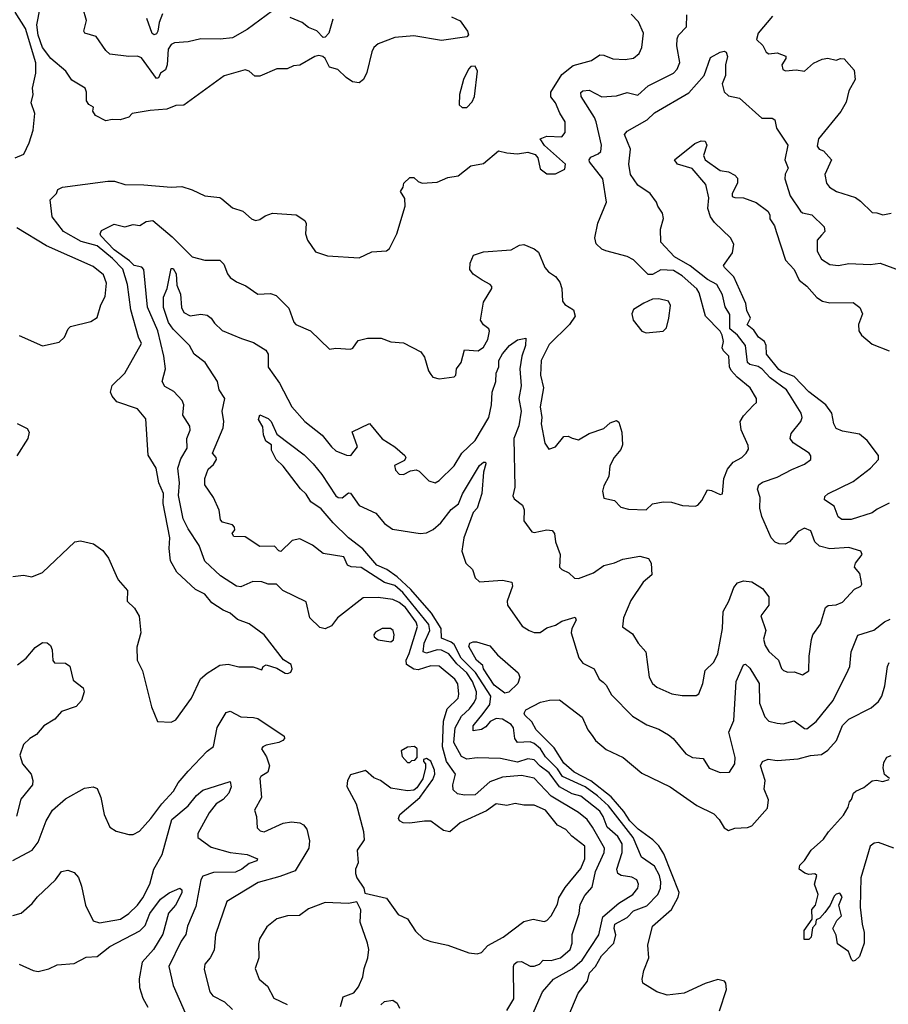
# Model space of a CAD drawing. Extents: x 1690054 to 1842981, y 782881 to 914114.
# Tile 250 of 256: x 1722598 to 1726712, y 865635 to 870299. Entities that reach past the tile are written whole.
import ezdxf

# ---------------------------------------------------------------- set-up
doc = ezdxf.new("R2010")
doc.units = 0

msp = doc.modelspace()

# ---------------------------------------------------------------- linework, layer by layer
at = {"layer": '0CON10XD'}
for points in [[(1722575.4, 869644.6), (1722617.9, 869662.1), (1722642.9, 869715), (1722660.6, 869775), (1722668.6, 869855), (1722651.9, 869905), (1722662, 869945), (1722658.8, 869975), (1722674.4, 870045), (1722674.3, 870095), (1722625, 870257.5), (1722575.5, 870335)], [(1724642.5, 870312.5), (1724684, 870294), (1724718.9, 870245), (1724722.9, 870227.1), (1724715, 870217.5), (1724595, 870199.7), (1724465, 870221.8), (1724375.1, 870214.9), (1724295.8, 870185), (1724275, 870167.1), (1724265, 870146.4), (1724241.2, 870048.8), (1724226.5, 870015), (1724205, 869999.5), (1724174.4, 870005), (1724143.6, 870025), (1724105, 870062.7), (1724064.5, 870074.5), (1724043.6, 870115), (1724032.9, 870125), (1724015, 870129.4), (1723995, 870124.1), (1723925, 870083.3), (1723895, 870080), (1723865, 870066.7), (1723815, 870065.9), (1723735, 870031.1), (1723711.7, 870031.7), (1723685, 870054.6), (1723665, 870061.2), (1723566.6, 870033.4), (1723375, 869894.6), (1723337, 869893), (1723295, 869874.7), (1723215, 869867.9), (1723130, 869855), (1723115, 869837.5), (1723073.9, 869823.9), (1723035, 869826.2), (1723005, 869820), (1722956.7, 869845), (1722943.3, 869865), (1722947.5, 869885), (1722925, 869897.1), (1722914.1, 869914.1), (1722913.5, 869955), (1722907.2, 869975), (1722845, 870012.5), (1722815.7, 870055), (1722745, 870114.3), (1722705, 870166.8), (1722685.7, 870225), (1722678.9, 870275), (1722694.2, 870355)], [(1723795, 870341.3), (1723675, 870253), (1723605, 870213.5), (1723547.1, 870207.1), (1723455, 870208.5), (1723395, 870193.3), (1723330.7, 870189.3), (1723315, 870180.5), (1723301.4, 870158.6), (1723296.3, 870085), (1723288.8, 870061.2), (1723264.4, 870045), (1723255, 870023.3), (1723245, 870020), (1723175, 870118.1), (1723155, 870126.5), (1723115, 870124.5), (1723025, 870136), (1723005, 870152.5), (1722959.1, 870219.1), (1722906.7, 870235), (1722902, 870245), (1722914, 870295), (1722896.2, 870355)], [(1722565, 867661.4), (1722615, 867668.5), (1722655, 867660), (1722705, 867680), (1722858.8, 867825), (1722885, 867830.6), (1722946.6, 867816.6), (1722992, 867785), (1723018.9, 867748.9), (1723053.8, 867666.2), (1723064, 867645), (1723108, 867595), (1723106.7, 867545), (1723141.7, 867511.7), (1723164.1, 867474.1), (1723172, 867395), (1723152.7, 867327.3), (1723154.2, 867265), (1723179.2, 867215), (1723221.2, 867045), (1723250, 866975), (1723315, 866971.2), (1723337, 866983), (1723412, 867085), (1723453.4, 867176.6), (1723485, 867204.4), (1723545, 867241.4), (1723585, 867245.7), (1723635, 867234.2), (1723703.6, 867233.6), (1723745, 867220), (1723750, 867235), (1723765, 867242.5), (1723815, 867228), (1723855, 867204), (1723868, 867202), (1723881.7, 867208.3), (1723888.8, 867225), (1723883.3, 867245), (1723847.4, 867267.4), (1723755, 867386), (1723685, 867437.1), (1723628.6, 867458.6), (1723595, 867487.4), (1723561.7, 867501.7), (1723507.4, 867537.4), (1723475, 867577.5), (1723430.2, 867600.2), (1723341.9, 867681.9), (1723312.5, 867735), (1723305.6, 867794.4), (1723308.9, 867845), (1723277.8, 868007.8), (1723278.2, 868055), (1723255.9, 868105), (1723243.8, 868175), (1723206.5, 868236.5), (1723195, 868408.8), (1723155.5, 868455.5), (1723058.4, 868488.4), (1723035.6, 868515), (1723027.8, 868535), (1723035, 868565.8), (1723095, 868624.3), (1723175.2, 868765), (1723159.7, 868795), (1723124.2, 868924.2), (1723107.7, 869045), (1723086.4, 869116.4), (1723037.4, 869167.4), (1722965, 869227.4), (1722888.2, 869248.2), (1722805.8, 869295), (1722750.8, 869365), (1722741.2, 869445), (1722772.5, 869475), (1722777.5, 869495), (1722800, 869505), (1723015.4, 869534.6), (1723046.6, 869533.4), (1723095, 869518), (1723185, 869517.2), (1723315, 869505.4), (1723365, 869509.2), (1723415, 869493.3), (1723474.2, 869464.2), (1723545, 869455.8), (1723555, 869450), (1723605, 869407.5), (1723655, 869391.2), (1723695.9, 869355.9), (1723715, 869348), (1723735, 869352), (1723760.4, 869369.6), (1723795, 869382.2), (1723906.7, 869375), (1723948.3, 869348.3), (1723953.9, 869333.9), (1723951.4, 869285), (1723960, 869255), (1723999.2, 869199.2), (1724055, 869180.6), (1724205, 869171.2), (1724265, 869199.5), (1724335, 869204), (1724348.8, 869215), (1724384, 869285), (1724424, 869415), (1724421.7, 869451.7), (1724401.2, 869485), (1724413.3, 869505), (1724416.7, 869525), (1724445, 869551.2), (1724465, 869551.2), (1724485, 869532), (1724504.4, 869524.4), (1724575, 869529.5), (1724625, 869550.8), (1724675, 869558.6), (1724733.8, 869606.2), (1724795, 869617.5), (1724865, 869678), (1724905, 869667.5), (1724955, 869663.5), (1725005, 869671.2), (1725039.7, 869659.7), (1725052, 869645), (1725062.1, 869592.1), (1725095, 869568.8), (1725135, 869568.8), (1725178.9, 869591.1), (1725182.5, 869615), (1725083.1, 869703.1), (1725063.3, 869735), (1725095, 869747.3), (1725165, 869743.4), (1725180.9, 869765), (1725180.8, 869815), (1725155.5, 869855.5), (1725135.6, 869905), (1725113.8, 869933.8), (1725113.8, 869955), (1725165, 870039.5), (1725218.8, 870081.2), (1725305.8, 870105), (1725345, 870132.2), (1725365, 870131.1), (1725406.7, 870113.3), (1725465, 870110), (1725505, 870117.1), (1725531.4, 870138.6), (1725545, 870167.5), (1725551.5, 870235), (1725528.5, 870288.5), (1725493.8, 870325)], [(1723274, 870326), (1723257.9, 870285), (1723252.2, 870245), (1723245, 870231.9), (1723235, 870227.5), (1723225, 870233.8), (1723200, 870305)], [(1724081.1, 870301.1), (1724061, 870235), (1724045, 870215.9), (1724035, 870214.2), (1724005.6, 870245.6), (1723965, 870261.1), (1723936.2, 870285), (1723878.4, 870308.4)], [(1725337.2, 869662.8), (1725349.3, 869675), (1725353.1, 869705), (1725327.6, 869815), (1725320.6, 869835), (1725257.1, 869935), (1725255.5, 869954.5), (1725265, 869962.5), (1725295.3, 869965.3), (1725355, 869932.9), (1725425, 869937.5), (1725475, 869953.8), (1725525, 869941.9), (1725575, 869986), (1725694.2, 870045.8), (1725711.8, 870065), (1725724.6, 870095.4), (1725709.3, 870175), (1725711.8, 870208.2), (1725717.5, 870225), (1725755.7, 870265), (1725757.5, 870322.5)], [(1726162.4, 870315), (1726095, 870234.3), (1726087.1, 870205), (1726116.7, 870176.7), (1726133.1, 870145), (1726145, 870137.1), (1726185, 870142.5), (1726225.8, 870125.8), (1726225.7, 870115), (1726208.1, 870085), (1726212.2, 870062.2), (1726225, 870056.9), (1726275, 870062), (1726315.4, 870054.6), (1726356.6, 870093.4), (1726397.8, 870112.2), (1726425, 870116.5), (1726465, 870107.5), (1726485, 870114.5), (1726502.6, 870112.6), (1726549.6, 870059.6), (1726554.5, 870015), (1726525, 869962), (1726511.6, 869908.4), (1726486.4, 869863.6), (1726380.6, 869735), (1726375, 869700), (1726384, 869685), (1726405, 869677.5), (1726441.9, 869635), (1726410.8, 869565), (1726418.9, 869525), (1726433.1, 869505), (1726465.7, 869485), (1726555.7, 869455.8), (1726579.9, 869439.9), (1726635, 869385.8), (1726656.7, 869383.3), (1726685, 869374), (1726725, 869382.9)], [(1726242.9, 868522.9), (1726229.6, 868545), (1726152.1, 868602.1), (1726113.6, 868643.6), (1726095, 868656), (1726056, 868666), (1726045.4, 868675.4), (1726035.8, 868755), (1725997.5, 868805), (1725961.5, 868835), (1725961.7, 868901.7), (1725938.5, 868938.5), (1725925.8, 868995.8), (1725898.8, 869045), (1725855, 869068.3), (1725773.7, 869133.7), (1725699.4, 869175), (1725634.4, 869245), (1725632.9, 869307.1), (1725646.7, 869356.7), (1725642.1, 869382.1), (1725620, 869415), (1725614.2, 869435), (1725584.5, 869475), (1725525.3, 869515.3), (1725490, 869565), (1725482.9, 869615), (1725490, 869685), (1725462.9, 869755), (1725475, 869770.8), (1725570, 869825), (1725605, 869857.1), (1725767.6, 869952.4), (1725839.7, 870035), (1725869.8, 870120.2), (1725915, 870144.4), (1725935, 870149.2), (1725943.3, 870145), (1725950, 870125), (1725941.2, 870085), (1725940, 870035), (1725924.8, 869995), (1725935, 869957.8), (1725955, 869937.8), (1726007.4, 869927.4), (1726112.7, 869832.7), (1726162.1, 869832.1), (1726174.4, 869824.4), (1726182.5, 869785), (1726236.2, 869705), (1726222.3, 869635), (1726236.9, 869595), (1726223.6, 869566.4), (1726221.2, 869545), (1726246.5, 869465), (1726295, 869392.5), (1726305, 869384.6), (1726349.2, 869375), (1726408.2, 869318.2), (1726410.5, 869295), (1726395, 869278.5), (1726374.5, 869255), (1726375, 869202.5), (1726396, 869165), (1726435, 869139.2), (1726475, 869134.3), (1726525, 869144.5), (1726625, 869139.2), (1726673.8, 869146.2), (1726835, 869086.2)], [(1724693.1, 869883.1), (1724715, 869883.5), (1724740.9, 869909.1), (1724752.3, 869935), (1724765.3, 870055), (1724755, 870079.4), (1724735, 870076.7), (1724723.8, 870065), (1724699.3, 870015), (1724680.9, 869945), (1724679.4, 869895), (1724693.1, 869883.1)], [(1726715, 868009.4), (1726658.8, 867981.2), (1726635, 867963.8), (1726535, 867931.8), (1726491.1, 867931.1), (1726473.8, 867943.8), (1726455, 867994.4), (1726410, 868025), (1726410.3, 868039.7), (1726425, 868052.9), (1726545, 868112.2), (1726627.5, 868175), (1726665.6, 868215), (1726665.6, 868235), (1726611.8, 868305), (1726575.8, 868335), (1726495, 868349.7), (1726465, 868361.8), (1726453.9, 868385), (1726444.6, 868435), (1726415.4, 868475), (1726335.9, 868535.9), (1726265, 868608.1), (1726205, 868632.2), (1726192.7, 868642.7), (1726134.3, 868715), (1726132.4, 868755), (1726125.2, 868775), (1726097.1, 868795), (1726075, 868828.2), (1726043.4, 868853.4), (1726058.8, 868885), (1726041.8, 868921.8), (1726037.4, 868955), (1725980.7, 869080.7), (1725935.4, 869125), (1725931.8, 869135), (1725973.5, 869195), (1725980, 869235), (1725964.2, 869265), (1725888.1, 869338.1), (1725870, 869365), (1725857.2, 869405), (1725861.9, 869455), (1725847.5, 869517.5), (1725783.2, 869593.2), (1725712.5, 869615), (1725698.8, 869635), (1725795, 869712.9), (1725825, 869724.3), (1725845, 869723.8), (1725852.9, 869705), (1725836.2, 869655), (1725843.8, 869635), (1725915, 869584), (1725955, 869578), (1725985, 869562), (1725997.9, 869547.9), (1725996.7, 869525), (1725971.5, 869475), (1725971.7, 869461.7), (1725985, 869455.8), (1726025, 869455.7), (1726085, 869433.3), (1726141.2, 869391.2), (1726150.8, 869375), (1726150.8, 869355), (1726172.9, 869322.9), (1726180.4, 869295), (1726225, 869160.5), (1726265.2, 869115.2), (1726290, 869065), (1726326.2, 869036.2), (1726373.2, 868983.2), (1726400, 868965), (1726435, 868957.2), (1726545, 868959.4), (1726576.3, 868936.3), (1726589.2, 868905), (1726570.4, 868855), (1726571.8, 868825), (1726584.6, 868805), (1726635, 868762.6), (1726715, 868730.3)], [(1724905, 865605.7), (1724938.2, 865661.7), (1724937.1, 865815), (1724940, 865825), (1724954.2, 865835.8), (1724975, 865837.9), (1725015, 865815.8), (1725035, 865815.8), (1725060, 865825), (1725076.2, 865843.8), (1725115, 865842.9), (1725159.2, 865855), (1725204.3, 865895.7), (1725214.3, 865925), (1725214.3, 865965.7), (1725246.8, 866065), (1725252.6, 866107.4), (1725275, 866151.2), (1725309.2, 866190.8), (1725324.8, 866265), (1725366.2, 866355), (1725366.8, 866375), (1725311.3, 866475), (1725285, 866510), (1725245, 866543.3), (1725115, 866621.2), (1725035, 866706.5), (1724975, 866719.1), (1724885, 866711.6), (1724825, 866689.4), (1724755, 866627.2), (1724704.6, 866625.4), (1724671.9, 866631.9), (1724650.7, 866650.7), (1724649.4, 866675), (1724661.5, 866725), (1724619.2, 866785), (1724600, 866855), (1724605, 866976.9), (1724622.7, 867035), (1724674.1, 867085), (1724678.2, 867105), (1724673.4, 867153.4), (1724659.2, 867175), (1724585, 867237.5), (1724545, 867238.5), (1724485, 867219.7), (1724465, 867223.2), (1724430, 867245), (1724428, 867265), (1724442.9, 867297.1), (1724481.6, 867425), (1724475.5, 867445), (1724425, 867514), (1724395, 867538.8), (1724365, 867553.2), (1724295, 867561.6), (1724225, 867560.5), (1724102.3, 867465), (1724075, 867427.5), (1724045, 867414), (1724019.6, 867419.6), (1723971.2, 867465), (1723955, 867541.2), (1723843.8, 867595), (1723814.3, 867625), (1723775, 867624.8), (1723745, 867636.7), (1723701.5, 867638.5), (1723645, 867612.6), (1723625, 867615.3), (1723548, 867665), (1723474.6, 867734.6), (1723447.8, 867807.8), (1723395, 867886.9), (1723371.6, 867935), (1723349.8, 868045), (1723354.5, 868105), (1723346.5, 868175), (1723361, 868219), (1723391, 868269), (1723388.7, 868315), (1723404.7, 868355), (1723403.9, 868373.9), (1723370, 868425), (1723374.4, 868475), (1723367.8, 868495), (1723328, 868538), (1723285, 868561.2), (1723272.2, 868585), (1723287.5, 868645), (1723280.7, 868705), (1723251.6, 868825), (1723203.3, 868936.7), (1723186.1, 869116.1), (1723176.4, 869126.4), (1723139.2, 869135), (1723117.4, 869157.4), (1723045, 869209.2), (1722982.6, 869275), (1722979.3, 869285), (1722985, 869300), (1723045, 869330), (1723095, 869317.5), (1723135, 869328.6), (1723166, 869324), (1723196.4, 869343.6), (1723228.1, 869348.1), (1723320.5, 869270.5), (1723415, 869175.4), (1723475, 869159.6), (1723545, 869160), (1723565, 869140.8), (1723581.5, 869095), (1723595, 869077.3), (1723625, 869056.7), (1723668.7, 869038.7), (1723725, 868998.9), (1723785, 869002.5), (1723811.7, 868991.7), (1723871.7, 868931.7), (1723895.6, 868865.6), (1723905.7, 868855.7), (1723974.7, 868824.7), (1724065, 868737.5), (1724095, 868742.5), (1724165, 868737.5), (1724175, 868742.5), (1724200, 868780), (1724245, 868790.9), (1724309.8, 868789.8), (1724355, 868773.1), (1724415, 868768.8), (1724497.5, 868725), (1724515, 868700), (1724534.4, 868635), (1724545, 868618.8), (1724555, 868606.2), (1724585, 868598), (1724655, 868607.5), (1724662.5, 868615), (1724666, 868645), (1724688.9, 868675), (1724704.3, 868735.7), (1724769.5, 868730.5), (1724795, 868748), (1724815, 868784), (1724823.3, 868823.3), (1724820, 868835), (1724794.1, 868854.1), (1724780, 868875), (1724795, 868961.2), (1724833.8, 869025), (1724833.8, 869035), (1724826, 869045), (1724787.5, 869065), (1724745, 869092.7), (1724730, 869115), (1724730.5, 869145), (1724746.7, 869183.3), (1724795, 869198.9), (1724925, 869208), (1724965, 869231.2), (1724985, 869234), (1725035, 869214), (1725055, 869198), (1725084.2, 869125), (1725102, 869105), (1725135, 869083.1), (1725156.1, 869056.1), (1725165.4, 869025), (1725167.8, 868965), (1725180.2, 868950.2), (1725220.6, 868925), (1725227.7, 868895), (1725200.9, 868855), (1725105, 868760.5), (1725068, 868685), (1725064.8, 868615), (1725078.5, 868555), (1725063.2, 868465), (1725070, 868415), (1725067.4, 868385), (1725085, 868292.5), (1725104.4, 868264.4), (1725135.7, 868275), (1725175, 868324.2), (1725195, 868325.6), (1725215, 868316.5), (1725245, 868308.5), (1725295, 868338.8), (1725365, 868362.5), (1725395, 868390), (1725425, 868400), (1725435, 868392.5), (1725450, 868345), (1725452.5, 868285), (1725445, 868262.5), (1725413.1, 868225), (1725391.9, 868185), (1725388.6, 868135), (1725365, 868091.2), (1725358.5, 868065), (1725365, 868032), (1725415, 868022), (1725445, 867990), (1725480.9, 867980.9), (1725565, 867978), (1725595, 868006), (1725645, 868015.8), (1725685, 868012.9), (1725737.4, 867997.4), (1725796.1, 867993.9), (1725810, 868000), (1725828, 868022), (1725855, 868072), (1725875, 868069.4), (1725915, 868050), (1725926.8, 868053.2), (1725932.1, 868125), (1725949.4, 868170.6), (1725976.4, 868203.6), (1726018, 868225), (1726039.2, 868245), (1726049.2, 868265), (1726047.7, 868282.3), (1726015, 868356.7), (1726009.4, 868395), (1726025, 868422.5), (1726072.5, 868472.5), (1726087.5, 868485), (1726087.1, 868505), (1726057.1, 868555), (1725995.2, 868605.2), (1725967.3, 868637.3), (1725959.7, 868655), (1725956.9, 868705), (1725931, 868731), (1725925.2, 868745), (1725930.6, 868775), (1725924.7, 868805), (1725915, 868823.6), (1725846.3, 868895), (1725816.4, 869005), (1725805, 869024), (1725734.7, 869085), (1725695, 869111.1), (1725635, 869114.7), (1725595, 869092.1), (1725575, 869091.8), (1725505, 869160.9), (1725475, 869177.1), (1725373.4, 869203.4), (1725355, 869212), (1725327.7, 869237.7), (1725321.2, 869265), (1725335.7, 869335), (1725376.5, 869435), (1725359.2, 869545), (1725296.9, 869625), (1725295.5, 869635), (1725303.1, 869646.9), (1725337.2, 869662.8)], [(1722595, 868803.3), (1722705, 868754), (1722785, 868772), (1722809.2, 868795), (1722826.7, 868835), (1722837.5, 868845), (1722935, 868870), (1722965, 868888), (1722982.1, 868947.9), (1723002.6, 868987.4), (1723009.3, 869050.7), (1722995, 869090), (1722945, 869130), (1722725, 869227.3), (1722583.6, 869313.6)], [(1724995.3, 865515), (1725073.6, 865695), (1725126.6, 865755), (1725215, 865802.8), (1725261.9, 865845), (1725341.2, 865965), (1725359.9, 866050.1), (1725435.4, 866115), (1725502.2, 866155), (1725525.9, 866185), (1725528.7, 866205), (1725521.1, 866225), (1725497.4, 866237.4), (1725445.7, 866245.7), (1725430.8, 866255), (1725425.4, 866275), (1725439, 866315), (1725450.5, 866355), (1725450.8, 866395), (1725430.5, 866430.5), (1725379.5, 866475), (1725361.6, 866525), (1725345, 866550.5), (1725255, 866620.6), (1725215, 866632.8), (1725154.8, 866665), (1725105, 866732.2), (1725063.1, 866763.1), (1725035, 866793.5), (1725005, 866797.6), (1724955, 866782.7), (1724875, 866799.6), (1724765, 866802.9), (1724715, 866797.1), (1724689.6, 866809.6), (1724654, 866875), (1724660.7, 866945), (1724689.8, 867000.2), (1724728, 867035), (1724750, 867065), (1724760, 867085), (1724761.2, 867115), (1724742.8, 867165), (1724714.6, 867205), (1724667.5, 867247.5), (1724630.8, 867295), (1724595, 867312.4), (1724575, 867314.5), (1724525, 867298.9), (1724508.8, 867305), (1724513.5, 867345), (1724540.9, 867405), (1724535.9, 867434.1), (1724411.8, 867585), (1724375, 867618.2), (1724325, 867633.2), (1724215, 867704.7), (1724167, 867707), (1724150, 867715), (1724132.5, 867755), (1724035, 867770.2), (1723985, 867809.2), (1723925, 867840), (1723887.6, 867832.4), (1723835, 867780), (1723825, 867782.5), (1723805, 867805.8), (1723735, 867804.2), (1723665, 867848.9), (1723611.2, 867851.2), (1723604, 867865), (1723617.1, 867882.9), (1723615.5, 867895), (1723605, 867906.7), (1723558.8, 867918.8), (1723549.3, 867929.3), (1723542, 867975), (1723515.2, 868035), (1723475.2, 868095), (1723474.7, 868125), (1723490.4, 868169.6), (1723515, 868191.8), (1723529.1, 868215), (1723528.6, 868225), (1723510, 868245), (1723561.1, 868365), (1723565.2, 868395), (1723556.7, 868445), (1723569.6, 868505), (1723542.5, 868545), (1723534.2, 868585), (1723475.6, 868675.6), (1723424.4, 868715), (1723402.5, 868755), (1723325, 868832.2), (1723301.8, 868865), (1723278.4, 868935), (1723279, 868985), (1723295.8, 869025), (1723315, 869120), (1723325, 869120.8), (1723338.6, 869095), (1723341.2, 869041.2), (1723359.5, 868999.5), (1723364.3, 868935), (1723375, 868912.5), (1723405, 868896.8), (1723455, 868904.4), (1723485, 868899.4), (1723505, 868885.6), (1723520.9, 868860.9), (1723556.8, 868826.8), (1723648.1, 868788.1), (1723705, 868770), (1723764, 868734), (1723774.5, 868715), (1723775, 868652.5), (1723827.8, 868577.8), (1723886.7, 868465), (1723947.5, 868395), (1724030.9, 868330.9), (1724073.6, 868275), (1724095, 868256.7), (1724145, 868236.2), (1724165.8, 868234.2), (1724198, 868275), (1724173, 868347), (1724255, 868386.7), (1724314.2, 868314.2), (1724375, 868275.5), (1724422, 868235), (1724426.2, 868225), (1724419.5, 868210.5), (1724372.7, 868187.3), (1724377.5, 868165), (1724395, 868146.7), (1724415, 868144), (1724448.1, 868161.9), (1724475, 868167.5), (1724490, 868160), (1724534.7, 868114.7), (1724565, 868105.5), (1724585, 868115.5), (1724654.7, 868185), (1724692.4, 868245), (1724754.7, 868305), (1724820.2, 868415), (1724832.1, 868475), (1724834.8, 868535), (1724853, 868585), (1724854.9, 868625.1), (1724867.4, 868655), (1724867.3, 868685), (1724884.1, 868715.9), (1724917.8, 868755), (1724955, 868783.1), (1724995, 868790), (1724994, 868755), (1724975.2, 868704.8), (1724965.8, 868645.8), (1724973.2, 868565), (1724961.8, 868505), (1724973.2, 868445), (1724960.9, 868375), (1724937.5, 868315), (1724943.2, 868085), (1724932.9, 868042.9), (1724938.8, 868028.8), (1724979.7, 867999.7), (1724986.6, 867976.6), (1724985.6, 867925), (1725022.7, 867872.7), (1725035, 867870.5), (1725095, 867883.3), (1725119.3, 867879.3), (1725130, 867865), (1725135.8, 867825), (1725157.1, 867765), (1725154.2, 867705), (1725165, 867694), (1725198.8, 867678.8), (1725225, 867654.2), (1725245, 867652.5), (1725315, 867678.5), (1725365, 867713.1), (1725415, 867725.5), (1725455, 867744.4), (1725535, 867757.8), (1725576.4, 867746.4), (1725588.2, 867725), (1725591.3, 867668.7), (1725550, 867635), (1725492.9, 867547.1), (1725457.1, 867465), (1725453, 867423), (1725499.8, 867389.8), (1725526.4, 867346.4), (1725562.5, 867305), (1725578.6, 867185), (1725594.3, 867155), (1725615, 867136.9), (1725686.2, 867106.2), (1725735, 867097.5), (1725801.4, 867098.6), (1725814.4, 867105.6), (1725832.5, 867155), (1725845, 867216.7), (1725885, 867256), (1725905, 867296), (1725927, 867415), (1725929.7, 867495), (1725957.1, 867545), (1725980.4, 867609.6), (1725997.8, 867632.2), (1726025, 867641.1), (1726065.8, 867635.8), (1726115, 867604.4), (1726145.2, 867565.2), (1726146.5, 867525), (1726108.6, 867475), (1726130.9, 867405), (1726120.6, 867365), (1726128.1, 867335), (1726145, 867306.9), (1726192.2, 867265), (1726205.8, 867225.8), (1726215.7, 867215.7), (1726235, 867208), (1726265, 867210.8), (1726305, 867195.8), (1726335.6, 867215), (1726336.7, 867285), (1726347.2, 867362.8), (1726354.7, 867385.3), (1726390.5, 867435), (1726414.2, 867515), (1726426.4, 867523.6), (1726465, 867527.3), (1726495, 867540.6), (1726551.7, 867601.7), (1726582, 867615), (1726585.6, 867625), (1726576, 867675), (1726552, 867705), (1726556, 867725), (1726588, 867765), (1726582.3, 867782.3), (1726525, 867798.2), (1726435, 867792.5), (1726385.7, 867805.7), (1726363.9, 867825), (1726345, 867877.5), (1726315, 867890.9), (1726284.4, 867875), (1726244.2, 867825), (1726222.5, 867815), (1726195, 867815.5), (1726175, 867823.6), (1726157.1, 867845), (1726112.5, 867945), (1726103.6, 867985), (1726104.4, 868035), (1726092.5, 868075), (1726099.2, 868095), (1726115, 868108.9), (1726185, 868131.5), (1726255, 868169.1), (1726315, 868192.9), (1726345.3, 868215), (1726345, 868233.8), (1726336.8, 868245), (1726261.1, 868295), (1726246.7, 868315), (1726250.9, 868339.1), (1726297.5, 868395), (1726304.2, 868415), (1726298.6, 868435), (1726242.9, 868522.9)], [(1725565, 868816), (1725645, 868824), (1725660.8, 868839.2), (1725671.4, 868885), (1725679.4, 868945), (1725670, 868965), (1725625, 868976.5), (1725595, 868974.4), (1725553.1, 868956.9), (1725505, 868926.7), (1725497.5, 868905), (1725503.1, 868875), (1725545, 868823.8), (1725565, 868816)], [(1725177.8, 865535), (1725242.3, 865687.7), (1725286.5, 865745), (1725296.5, 865785), (1725325.3, 865814.7), (1725352.6, 865865), (1725411.3, 865925), (1725421.6, 865965), (1725413.9, 865995), (1725416.8, 866015), (1725475, 866046.3), (1725505, 866078), (1725567.7, 866102.3), (1725620.5, 866155), (1725632, 866185), (1725634.4, 866215), (1725627.3, 866245), (1725605, 866289.7), (1725542, 866332), (1725503.4, 866425), (1725385.8, 866575), (1725335, 866622.2), (1725275.8, 866665), (1725168.3, 866715), (1725145, 866750), (1725087.4, 866807.4), (1725064.9, 866844.9), (1725035, 866870), (1725015, 866878.7), (1724954.9, 866874.9), (1724943.2, 866895), (1724936.5, 866945), (1724925, 866960.5), (1724885, 866985.6), (1724855, 866988.4), (1724825.5, 866975), (1724805, 866949.6), (1724785, 866936.7), (1724745, 866930), (1724746, 866955), (1724792.9, 867012.9), (1724824, 867056), (1724829.7, 867095), (1724756.3, 867206.3), (1724688.4, 867275), (1724655, 867339.1), (1724641, 867351), (1724595, 867368.9), (1724593.3, 867415), (1724547.3, 867487.3), (1724449.7, 867599.7), (1724385, 867660.7), (1724336.8, 867695), (1724288.7, 867715), (1724222.2, 867792.2), (1724154.3, 867844.3), (1724082, 867915), (1724025, 867982.7), (1723976.4, 868015), (1723955, 868052), (1723927.2, 868077.2), (1723845, 868184.6), (1723812.7, 868215), (1723790.3, 868259.7), (1723790, 868285), (1723763.2, 868303.2), (1723752.6, 868332.6), (1723749.7, 868369.7), (1723728.8, 868405), (1723735, 868427.5), (1723775, 868409.2), (1723788.6, 868395), (1723815.4, 868335.4), (1723945, 868237.3), (1723988.2, 868195), (1724028.8, 868145), (1724095, 868043.1), (1724106.7, 868035), (1724125, 868033.5), (1724155, 868057.5), (1724165, 868056.2), (1724205, 867997.8), (1724285, 867960.9), (1724325, 867913.3), (1724363.8, 867885), (1724494.6, 867864.6), (1724525, 867868.5), (1724555.2, 867884.8), (1724591.5, 867915), (1724641.6, 867978.4), (1724675.7, 868005), (1724695, 868053.1), (1724775, 868188), (1724795, 868203.8), (1724803, 868203), (1724805.6, 868195.6), (1724793.6, 868156.4), (1724787.1, 868055), (1724765, 867985.7), (1724745.9, 867964.1), (1724701, 867845), (1724691.2, 867781.2), (1724711.1, 867725), (1724741.9, 867695), (1724754.7, 867654.7), (1724775, 867636.4), (1724884.5, 867644.5), (1724928, 867635), (1724931.9, 867615), (1724906.2, 867545), (1724908, 867525), (1724977, 867427), (1725010.8, 867405), (1725035, 867396.1), (1725063.2, 867396.8), (1725095, 867418.6), (1725135, 867430.6), (1725165, 867449.4), (1725228.8, 867468.8), (1725233.3, 867455), (1725213.3, 867415), (1725210, 867395), (1725246.4, 867276.4), (1725265, 867250.8), (1725318, 867225), (1725342.9, 867175), (1725360.9, 867160.9), (1725375, 867147.5), (1725401.2, 867101.2), (1725499.8, 866999.8), (1725568.4, 866958.4), (1725625, 866937.8), (1725670.9, 866910.9), (1725692.5, 866895), (1725752.3, 866822.3), (1725785, 866804.4), (1725835, 866800), (1725863.6, 866753.6), (1725915, 866733.2), (1725959.2, 866735), (1725985.2, 866774.8), (1725986.9, 866805), (1725956.5, 866923.5), (1725980.3, 866979.7), (1725990.3, 867165), (1726025, 867243.3), (1726035, 867246.7), (1726055, 867227.5), (1726099.3, 867155), (1726101.1, 867061.1), (1726126.4, 866996.4), (1726145.9, 866975.9), (1726185, 866967.3), (1726214.3, 866964.3), (1726265, 866978.2), (1726315, 866941.5), (1726325, 866940), (1726370, 866975), (1726451.2, 867075), (1726522.2, 867217.8), (1726529.1, 867235), (1726535.2, 867304.8), (1726566.6, 867383.4), (1726643.4, 867406.6), (1726693.4, 867446.6), (1726720.8, 867459.2)], [(1722585, 868386), (1722632.9, 868362.9), (1722642.9, 868345), (1722635.5, 868315), (1722583.3, 868233.3)], [(1724355, 867352.5), (1724367.7, 867362.3), (1724371.2, 867385), (1724366.9, 867405), (1724354.6, 867414.6), (1724315, 867415.6), (1724282.9, 867397.1), (1724274.3, 867385), (1724275.7, 867375), (1724295, 867360.8), (1724355, 867352.5)], [(1722587.1, 867242.9), (1722627.8, 867275), (1722670.6, 867325), (1722705, 867349.2), (1722727.7, 867347.7), (1722744.1, 867334.1), (1722752, 867315), (1722754.3, 867264.3), (1722762.3, 867252.3), (1722815, 867251.2), (1722835, 867236.2), (1722851.2, 867171.2), (1722898.9, 867135), (1722902.5, 867115), (1722889.5, 867075), (1722864.7, 867045.3), (1722795, 867022.2), (1722764.3, 866985.7), (1722711.2, 866955), (1722676.8, 866913.2), (1722645, 866893.9), (1722615, 866865.6), (1722597.7, 866815), (1722611.2, 866775), (1722652.3, 866725), (1722659.5, 866695), (1722657.5, 866675), (1722602.8, 866607.2), (1722582.9, 866527.1)], [(1724895, 867108.9), (1724845, 867147.1), (1724795, 867224.4), (1724790.5, 867240.5), (1724761.1, 867265), (1724725, 867330), (1724730, 867345), (1724745, 867352.5), (1724761.7, 867351.7), (1724825, 867332.9), (1724860.7, 867290.7), (1724958, 867205), (1724966, 867185), (1724957.5, 867155), (1724915, 867113.2), (1724895, 867108.9)], [(1725912.9, 865605), (1725945.7, 865705), (1725942.5, 865735), (1725935.6, 865745.6), (1725905, 865753.5), (1725845, 865734.5), (1725745, 865688.6), (1725665, 865678.6), (1725615, 865694.3), (1725548.8, 865735), (1725546, 865755), (1725554.3, 865795), (1725576.7, 865855), (1725572.9, 865915), (1725594.2, 866005), (1725685.3, 866085), (1725717.1, 866142.9), (1725721, 866165), (1725648.2, 866348.2), (1725625, 866386.2), (1725596.7, 866415), (1725527.4, 866465), (1725487.2, 866505), (1725458.9, 866548.9), (1725398.5, 866618.5), (1725303.1, 866693.1), (1725223.6, 866735), (1725175, 866778.2), (1725129.8, 866849.8), (1725043.1, 866935), (1725023.1, 866973.1), (1724989.8, 867005), (1724987.3, 867015), (1724995, 867030.2), (1725065, 867066.2), (1725106.5, 867076.5), (1725155, 867077.8), (1725261.1, 866995), (1725287.7, 866935), (1725309, 866909), (1725324.1, 866884.1), (1725375, 866842.5), (1725455.6, 866805), (1725545, 866730), (1725678.1, 866665), (1725805, 866577.3), (1725885, 866536.9), (1725910.5, 866510.5), (1725935, 866471.4), (1725955, 866458.6), (1725985, 866469.4), (1726045, 866472.3), (1726065, 866480), (1726139.2, 866565), (1726144.1, 866604.1), (1726124.4, 866655), (1726129.1, 866695), (1726105.8, 866765), (1726116.2, 866785), (1726143.1, 866796.9), (1726185, 866790), (1726285, 866797.7), (1726343.6, 866813.6), (1726395, 866819.2), (1726425, 866838.5), (1726466.8, 866885), (1726494.8, 866955.2), (1726525, 866985.4), (1726630.9, 867039.1), (1726665, 867070), (1726680.5, 867095), (1726695.8, 867144.2), (1726707.8, 867235), (1726715.6, 867255)], [(1722565, 866316.7), (1722656.2, 866365), (1722685, 866403.3), (1722722.2, 866505), (1722752.9, 866555), (1722815, 866608.9), (1722905, 866658.6), (1722945, 866666), (1722965, 866656.7), (1722982.2, 866615), (1722996.9, 866535), (1723024.5, 866474.5), (1723055, 866456), (1723115, 866438.8), (1723135, 866440), (1723165, 866455.8), (1723219.1, 866515), (1723270, 866585), (1723325.4, 866645), (1723348.2, 866685), (1723395, 866739.5), (1723485, 866834.3), (1723515, 866855.8), (1723532.9, 866947.1), (1723575, 867018.1), (1723595, 867024.4), (1723645, 866996.9), (1723705, 866994.5), (1723725, 866988.2), (1723850, 866905), (1723851.4, 866895), (1723844.2, 866885), (1723825, 866874.7), (1723765, 866863.1), (1723748.6, 866855), (1723743.3, 866845), (1723766.8, 866806.8), (1723781.4, 866765), (1723772.5, 866735), (1723740, 866715), (1723735.5, 866704.5), (1723743.5, 866615), (1723709.2, 866555), (1723719.2, 866525), (1723721.7, 866471.7), (1723737.3, 866457.3), (1723755, 866452), (1723845, 866493.1), (1723885, 866499.1), (1723924.4, 866494.4), (1723942, 866485), (1723957.1, 866465), (1723969.5, 866409.5), (1723967.1, 866375), (1723902.1, 866267.9), (1723830, 866240), (1723727.1, 866212.9), (1723578, 866122), (1723524.7, 865965.3), (1723518.9, 865891.1), (1723500, 865855), (1723475, 865826.2), (1723470.9, 865800.9), (1723497.8, 865695), (1723513.1, 865675), (1723567.2, 865647.2), (1723605, 865610.5)], [(1724445, 866780), (1724455, 866790), (1724468.3, 866791.7), (1724480, 866805), (1724480, 866845), (1724467, 866857), (1724435, 866853.3), (1724404, 866836), (1724409.5, 866809.5), (1724435, 866780), (1724445, 866780)], [(1724765, 865874.3), (1724785, 865881.2), (1724815, 865914.4), (1724886.7, 865953.3), (1724985, 866028.2), (1725028.9, 866038.9), (1725082.3, 866027.7), (1725095, 866032), (1725115.6, 866055), (1725145, 866110), (1725151.1, 866138.9), (1725181.2, 866188.8), (1725255, 866278.6), (1725274.6, 866325), (1725275, 866383.8), (1725212.2, 866432.2), (1725185, 866462.9), (1725144.3, 866484.2), (1725087.9, 866555), (1725035, 866578.5), (1724985, 866578.8), (1724945, 866586.2), (1724905, 866576.2), (1724855, 866584.2), (1724809.1, 866550.9), (1724684.3, 866495), (1724635, 866452.9), (1724605, 866458.6), (1724545, 866502.4), (1724515, 866502.5), (1724445, 866492.9), (1724414.6, 866494.6), (1724396.7, 866505), (1724392.5, 866515), (1724398.8, 866535), (1724492.5, 866615), (1724555, 866700), (1724564.2, 866725), (1724562.5, 866745), (1724545, 866787.5), (1724525, 866800), (1724510, 866795), (1724510, 866785), (1724520, 866775), (1724520, 866755), (1724506.4, 866703.6), (1724479.3, 866660.7), (1724465, 866650), (1724435, 866646.7), (1724355, 866658.8), (1724306.1, 866696.1), (1724275, 866707.5), (1724235, 866742.5), (1724165, 866722.5), (1724150, 866695), (1724147.3, 866667.3), (1724191.1, 866585), (1724226, 866454), (1724229.2, 866415), (1724196.7, 866365), (1724200, 866305), (1724188.8, 866275), (1724188.8, 866255), (1724194.1, 866234.1), (1724227.5, 866185), (1724231.7, 866161.7), (1724335, 866137.5), (1724390.5, 866060.5), (1724435, 866040), (1724472.1, 865982.1), (1724510, 865945), (1724545, 865932.5), (1724625, 865915.8), (1724725, 865878.6), (1724765, 865874.3)], [(1726717.5, 866705), (1726693.1, 866723.1), (1726687, 866755), (1726689.9, 866780.1), (1726704.2, 866805.8), (1726725, 866814.3)], [(1726545, 865840), (1726537, 865847), (1726522.5, 865885), (1726471.7, 865921.7), (1726465, 865962.5), (1726449.2, 865995), (1726468, 866032), (1726489.2, 866055), (1726478, 866105), (1726492.5, 866145), (1726481.7, 866161.7), (1726465, 866157.5), (1726455, 866147.5), (1726436.7, 866105), (1726410.5, 866069.5), (1726386.7, 866043.3), (1726370, 866035), (1726367, 866013), (1726353, 865997), (1726346.1, 865953.9), (1726335, 865942.5), (1726313, 865943), (1726312.5, 865985), (1726351.7, 866038.3), (1726350, 866085), (1726366.7, 866105), (1726380, 866155), (1726362.5, 866205), (1726372.5, 866245), (1726363.3, 866253.3), (1726335, 866250.6), (1726316.1, 866256.1), (1726290, 866275), (1726292.5, 866295), (1726315, 866316.7), (1726346.7, 866365), (1726405, 866416.7), (1726428.3, 866451.7), (1726499.3, 866530.7), (1726521.7, 866568.3), (1726527.5, 866595), (1726537.5, 866605), (1726547.5, 866635), (1726557.5, 866645), (1726595, 866662.5), (1726635, 866693.3), (1726655, 866696.7), (1726685, 866690), (1726715, 866700)], [(1722565, 866055.8), (1722605, 866067.5), (1722657.3, 866112.7), (1722682.5, 866145), (1722767.1, 866225), (1722795, 866264), (1722825, 866270), (1722855, 866259.2), (1722875.4, 866235.4), (1722890, 866195), (1722908.5, 866105), (1722945, 866031.2), (1722975, 866020.8), (1723075, 866039.1), (1723114.5, 866065), (1723155, 866105.4), (1723180.3, 866139.7), (1723214.6, 866205), (1723233.5, 866275), (1723271.8, 866345), (1723318.6, 866511.3), (1723395, 866574.7), (1723434.7, 866625), (1723465, 866648.8), (1723595, 866690), (1723598.8, 866665), (1723588.6, 866635), (1723560.5, 866605), (1723527.6, 866585), (1723495, 866541.6), (1723441.8, 866445), (1723441.9, 866425), (1723505, 866378.9), (1723595, 866353.6), (1723675, 866345.6), (1723723.8, 866325), (1723720, 866315), (1723685, 866302.9), (1723650.4, 866275), (1723619.5, 866260.5), (1723515, 866260.2), (1723465, 866242.9), (1723455, 866224.2), (1723432.1, 866097.9), (1723392.9, 866005), (1723383.7, 865966.3), (1723362.3, 865935), (1723304.7, 865814.7), (1723324.6, 865725), (1723381.8, 865595)], [(1726737.5, 866375), (1726665, 866402), (1726645, 866399.2), (1726625, 866384), (1726580.8, 866235), (1726578.1, 866095), (1726587.1, 866015), (1726597.8, 865975), (1726597.1, 865925), (1726575, 865862.5), (1726555, 865842.5), (1726545, 865840)], [(1722595.8, 865825.8), (1722661.2, 865795), (1722685, 865790.9), (1722735, 865803.8), (1722775, 865822.2), (1722855, 865828.6), (1722912.1, 865857.9), (1722965, 865862), (1723025, 865908.8), (1723166.5, 865983.5), (1723191.7, 866008.3), (1723214.5, 866065), (1723265, 866132.9), (1723305, 866163.3), (1723355.8, 866185.8), (1723365, 866177.5), (1723365, 866163.8), (1723335.3, 866105), (1723303.1, 866066.9), (1723275, 865967.9), (1723231.8, 865895), (1723176.9, 865835), (1723163.4, 865756.6), (1723165.3, 865715), (1723180.4, 865665), (1723205, 865621.4)], [(1724117.3, 865625), (1724128.9, 865671.1), (1724179.8, 865690.2), (1724201.9, 865718.1), (1724222.7, 865765), (1724228.8, 865805), (1724246.9, 865855), (1724250.6, 865895), (1724245.6, 865925), (1724210, 866025), (1724213, 866083), (1724195, 866120), (1724155, 866113.3), (1724045, 866118), (1723965, 866086.9), (1723923.4, 866056.6), (1723866.4, 866053.6), (1723815, 866039.4), (1723768, 866002), (1723733.8, 865946.2), (1723728.9, 865921.1), (1723730.8, 865855), (1723713.1, 865805), (1723731.9, 865755), (1723770.5, 865720.5), (1723802, 865665), (1723863.8, 865635)], [(1724307.9, 865632.1), (1724325, 865648), (1724365, 865654.3), (1724385, 865640.8), (1724396.5, 865616.5)]]:
    msp.add_lwpolyline(points, dxfattribs=at)

doc.saveas('drawing.dxf')
